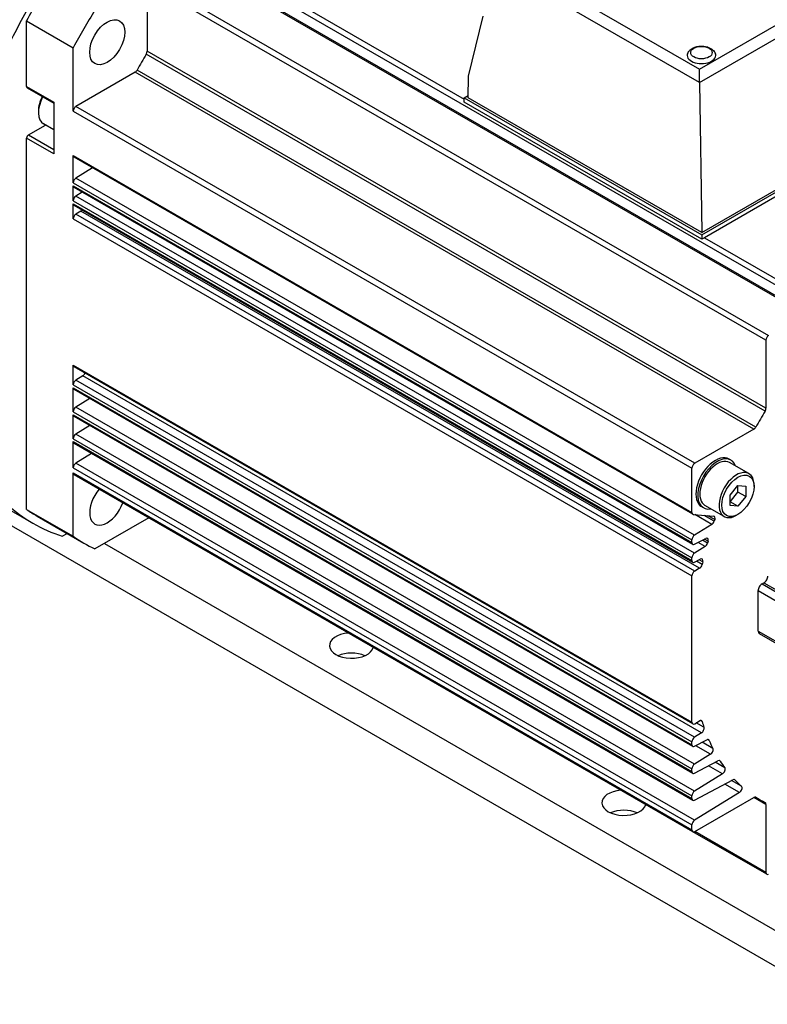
# Model space of a CAD drawing. Extents: x 15497 to 17182, y 6707 to 7905.
# Tile 8 of 19: x 16592 to 16660, y 7689 to 7779. Entities that reach past the tile are written whole.
import ezdxf

# ---------------------------------------------------------------- set-up
doc = ezdxf.new("R2010")
doc.units = 0
doc.header["$LTSCALE"] = 25.4
doc.layers.get('0').update_dxf_attribs({"linetype": 'CONTINUOUS'})

msp = doc.modelspace()

# ---------------------------------------------------------------- linework, layer by layer
for p, q in [((16608.3342105, 7785.4779454), (16632.1273719, 7771.7409572)), ((16606.883176, 7784.6401903), (16663.0981651, 7752.1844512)), ((16663.2731651, 7752.2017863), (16607.058176, 7784.6575254)), ((16664.3017122, 7752.5935456), (16608.0867231, 7785.0492847)), ((16653.4932777, 7773.2413492), (16633.9191717, 7784.5424646)), ((16634.9796703, 7785.1441496), (16653.4931969, 7774.4553601)), ((16653.4931969, 7774.4553601), (16671.1231239, 7784.6340032)), ((16653.4931969, 7773.2523598), (16672.1831379, 7784.0430023)), ((16603.560258, 7782.7217027), (16659.7752471, 7750.2659636)), ((16659.5277597, 7749.8373029), (16603.3127706, 7782.293042)), ((16603.3127706, 7782.293042), (16603.3127706, 7776.0913242)), ((16632.5105476, 7773.8389923), (16633.8405539, 7779.3017272)), ((16592.3526155, 7778.8699092), (16596.5952562, 7776.4204195)), ((16592.3526155, 7772.8829189), (16592.3526155, 7778.8699092)), ((16596.5952562, 7770.6579657), (16596.5952562, 7776.4204195)), ((16659.4502925, 7743.3831957), (16603.2353034, 7775.8389348)), ((16659.5277597, 7743.6355851), (16603.3127706, 7776.0913242)), ((16602.2135887, 7774.1874852), (16596.8427436, 7771.0866264)), ((16658.4285778, 7741.7317462), (16602.2135887, 7774.1874852)), ((16658.60842, 7741.9250298), (16602.3934309, 7774.3807689)), ((16632.4809253, 7771.8622981), (16632.5105476, 7773.8389923)), ((16653.4931969, 7773.2523598), (16653.4931969, 7774.4553601)), ((16592.3526155, 7772.8829189), (16594.8274892, 7771.4540498)), ((16592.4043922, 7772.7684746), (16594.8274892, 7771.3694988)), ((16653.4932777, 7773.2413492), (16653.6941288, 7759.6148494)), ((16632.1273719, 7771.8622981), (16632.484011, 7772.0682038)), ((16632.1273719, 7771.4540498), (16632.1273719, 7771.8622981)), ((16632.1273719, 7771.8622981), (16653.6941288, 7759.4107253)), ((16653.6941288, 7759.6148494), (16632.4809253, 7771.8622981)), ((16594.8274892, 7771.4540498), (16594.8274892, 7766.7591945)), ((16653.0577327, 7738.6308873), (16596.8427436, 7771.0866264)), ((16653.6941288, 7759.002477), (16632.1273719, 7771.4540498)), ((16593.4309533, 7770.6681719), (16593.4309533, 7770.525285)), ((16596.5952562, 7770.6579657), (16652.8102453, 7738.2022266)), ((16653.6941288, 7759.6148494), (16672.7860119, 7770.6375533)), ((16653.6941288, 7759.4107253), (16673.1395653, 7770.6375533)), ((16672.8910962, 7770.0858513), (16653.9425979, 7759.1459307)), ((16592.5293922, 7768.4942497), (16594.0800911, 7769.3895462)), ((16594.8274892, 7768.9580357), (16593.8969436, 7769.4952865)), ((16592.5293922, 7768.4942497), (16594.8274892, 7767.1674428)), ((16594.8274892, 7766.7591945), (16592.3526155, 7768.1880635)), ((16592.3526155, 7734.4401894), (16592.3526155, 7768.1880635)), ((16596.5952562, 7766.6179999), (16652.8102453, 7734.1622608)), ((16596.5952562, 7764.1357983), (16596.5952562, 7766.6179999)), ((16652.8827327, 7734.0020388), (16596.6677436, 7766.4577779)), ((16598.3423863, 7765.4909224), (16596.8341064, 7764.5592982)), ((16596.5952562, 7764.1357983), (16652.8102453, 7731.6800592)), ((16596.5952562, 7762.5028051), (16596.5952562, 7763.8712388)), ((16596.5952562, 7763.8712388), (16652.8102453, 7731.4154997)), ((16653.0490955, 7732.1035591), (16596.8341064, 7764.5592982)), ((16652.8827327, 7731.2552777), (16596.6677436, 7763.7110168)), ((16597.4103813, 7763.2822547), (16596.8341064, 7762.9263051)), ((16653.0490955, 7730.470566), (16596.8341064, 7762.9263051)), ((16596.5952562, 7762.5028051), (16652.8102453, 7730.047066)), ((16596.5952562, 7762.2382456), (16652.8102453, 7729.7825065)), ((16596.5952562, 7760.8600067), (16596.5952562, 7762.2382456)), ((16652.8827327, 7729.6222846), (16596.6677436, 7762.0780236)), ((16597.28043, 7761.5413658), (16596.8427436, 7761.2886674)), ((16653.0577327, 7728.8329283), (16596.8427436, 7761.2886674)), ((16653.4954191, 7729.0856267), (16597.28043, 7761.5413658)), ((16596.5952562, 7760.8600067), (16652.8102453, 7728.4042676)), ((16653.6941288, 7759.4107253), (16653.6941288, 7759.002477)), ((16653.9425979, 7759.1459307), (16653.6941288, 7759.002477)), ((16653.9425979, 7759.1459307), (16664.5491996, 7753.0222063)), ((16659.5277597, 7749.8373029), (16659.5277597, 7743.6355851)), ((16596.5952562, 7747.5511124), (16652.8102453, 7715.0953733)), ((16596.5952562, 7745.7646252), (16596.5952562, 7747.5511124)), ((16652.8827327, 7714.9351514), (16596.6677436, 7747.3908904)), ((16597.4600544, 7746.5747565), (16596.8341064, 7746.1881251)), ((16653.0490955, 7713.732386), (16596.8341064, 7746.1881251)), ((16653.6750435, 7714.1190174), (16597.4600544, 7746.5747565)), ((16596.5952562, 7745.7646252), (16652.8102453, 7713.3088861)), ((16596.5952562, 7745.5000657), (16652.8102453, 7713.0443266)), ((16596.5952562, 7743.3151355), (16596.5952562, 7745.5000657)), ((16652.8827327, 7712.8841046), (16596.6677436, 7745.3398437)), ((16598.0936286, 7744.5166086), (16596.8341064, 7743.7386354)), ((16574.4444059, 7743.8578592), (16592.9408189, 7733.1789501)), ((16596.5952562, 7743.3151355), (16652.8102453, 7710.8593964)), ((16653.0490955, 7711.2828963), (16596.8341064, 7743.7386354)), ((16596.5952562, 7743.050576), (16652.8102453, 7710.5948369)), ((16596.5952562, 7740.8656457), (16596.5952562, 7743.050576)), ((16652.8827327, 7710.4346149), (16596.6677436, 7742.890354)), ((16598.0936286, 7742.0671189), (16596.8341064, 7741.2891457)), ((16658.4285778, 7741.7317462), (16653.0577327, 7738.6308873)), ((16596.5952562, 7740.8656457), (16652.8102453, 7708.4099066)), ((16596.5952562, 7740.6010862), (16652.8102453, 7708.1453472)), ((16596.5952562, 7738.2120318), (16596.5952562, 7740.6010862)), ((16653.0490955, 7708.8334066), (16596.8341064, 7741.2891457)), ((16652.8827327, 7707.9851252), (16596.6677436, 7740.4408643)), ((16598.2644404, 7739.5190109), (16596.8341064, 7738.6355318)), ((16656.3583423, 7738.9180087), (16656.1815656, 7739.0200707)), ((16657.9834316, 7737.6910878), (16656.2333423, 7738.7015023)), ((16596.5952562, 7738.2120318), (16652.8102453, 7705.7562927)), ((16653.0490955, 7706.1797927), (16596.8341064, 7738.6355318)), ((16652.8102453, 7734.1622608), (16652.8102453, 7738.2022266)), ((16596.5952562, 7737.7531535), (16652.8102453, 7705.2974144)), ((16596.5952562, 7731.9906997), (16596.5952562, 7737.7531535)), ((16652.8827327, 7705.1371924), (16596.6677436, 7737.5929315)), ((16656.2750685, 7735.7342434), (16656.9821753, 7736.6138962)), ((16656.2750685, 7735.1365264), (16656.9821753, 7736.0161792)), ((16656.9821753, 7736.0161792), (16656.9821753, 7736.6138962)), ((16656.9821753, 7736.6138962), (16657.6892821, 7736.55074)), ((16657.6892821, 7735.6079309), (16656.9821753, 7736.0161792)), ((16657.6892821, 7736.55074), (16657.6892821, 7735.6079309)), ((16658.4494219, 7736.5182024), (16658.4494219, 7736.6610893)), ((16656.2750685, 7734.7914344), (16656.2750685, 7735.7342434)), ((16656.9821753, 7734.7282781), (16656.2750685, 7735.1365264)), ((16657.6892821, 7735.6079309), (16656.9821753, 7734.7282781)), ((16592.3526155, 7734.4401894), (16596.5952562, 7731.9906997)), ((16653.8583423, 7734.5878816), (16653.6815656, 7734.6899437)), ((16655.7334316, 7733.7939735), (16653.9833423, 7734.804388)), ((16656.9821753, 7734.7282781), (16656.2750685, 7734.7914344)), ((16593.3158189, 7733.8284692), (16597.5584596, 7731.3789794)), ((16603.4577454, 7733.6727221), (16598.5698266, 7730.8506809)), ((16652.933989, 7733.9862168), (16654.7836937, 7733.8210079)), ((16654.6194446, 7733.0735218), (16653.0577574, 7733.9751623)), ((16654.8346766, 7733.3615521), (16653.9025647, 7733.8997072)), ((16654.8832523, 7733.5077877), (16654.2596726, 7733.8678116)), ((16656.9821753, 7733.9768568), (16656.8584316, 7733.9054133)), ((16721.2228264, 7657.7569009), (16590.4080719, 7733.2828347)), ((16654.6194446, 7733.0735218), (16653.0490955, 7732.1035591)), ((16595.6031841, 7731.9956271), (16596.0467893, 7732.2517427)), ((16652.8102453, 7731.4154997), (16652.8102453, 7731.6800592)), ((16653.0490955, 7731.2678002), (16654.055069, 7731.8080354)), ((16654.2279124, 7731.3726083), (16653.7538821, 7731.6462898)), ((16654.2768093, 7731.5460466), (16653.9348521, 7731.7434756)), ((16599.4236833, 7731.3436553), (16721.2228264, 7661.0228873)), ((16654.0056016, 7731.0613743), (16653.0490955, 7730.470566)), ((16654.0056016, 7731.0613743), (16653.359415, 7731.4344503)), ((16652.8102453, 7729.7825065), (16652.8102453, 7730.047066)), ((16653.0490955, 7729.6348071), (16653.5616944, 7729.9100866)), ((16653.7321508, 7729.424746), (16653.2144802, 7729.7236232)), ((16653.7891244, 7729.6699856), (16653.4640666, 7729.8576578)), ((16653.4954191, 7729.0856267), (16653.0577327, 7728.8329283)), ((16652.8102453, 7715.0953733), (16652.8102453, 7728.4042676)), ((16658.8206529, 7723.3828136), (16658.8206529, 7727.0570483)), ((16658.8206529, 7727.0570483), (16674.3770021, 7718.0755859)), ((16659.1742063, 7727.6694207), (16659.350983, 7727.7714828)), ((16659.1742063, 7727.6694207), (16674.7305555, 7718.6879583)), ((16659.350983, 7727.7714828), (16661.8253258, 7726.3429203)), ((16658.8206529, 7723.3828136), (16674.3770021, 7714.4013512)), ((16658.9242063, 7723.1539251), (16674.4805555, 7714.1724627)), ((16653.0577327, 7714.9524864), (16653.4954191, 7715.2051848)), ((16653.9011663, 7714.6256329), (16653.196386, 7715.032538)), ((16653.7321509, 7715.1394193), (16653.5675859, 7715.2344309)), ((16653.6750435, 7714.1190174), (16653.0490955, 7713.732386)), ((16652.8102453, 7713.0443266), (16652.8102453, 7713.3088861)), ((16653.0490955, 7712.8966271), (16654.1473997, 7713.4864464)), ((16654.4975536, 7712.1775702), (16653.1542759, 7712.9531119)), ((16654.7141911, 7712.7065747), (16653.7412226, 7713.2683183)), ((16654.3680752, 7713.4357445), (16654.2318522, 7713.5143929)), ((16654.4975536, 7712.1775702), (16653.0490955, 7711.2828963)), ((16653.0490955, 7710.4471374), (16655.1660637, 7711.584007)), ((16655.586676, 7710.4008023), (16654.3222168, 7711.1308382)), ((16655.7907536, 7710.9502967), (16654.9210432, 7711.4524243)), ((16655.3749919, 7711.5552442), (16655.2753898, 7711.6127495)), ((16652.8102453, 7710.5948369), (16652.8102453, 7710.8593964)), ((16655.586676, 7710.4008023), (16653.0490955, 7708.8334066)), ((16653.0490955, 7707.9976477), (16656.5145806, 7709.8587076)), ((16657.1219104, 7708.6954617), (16655.7853808, 7709.4671074)), ((16657.3082834, 7709.2646223), (16656.3926823, 7709.7932448)), ((16656.7079577, 7709.8498409), (16656.6489128, 7709.8839305)), ((16652.8102453, 7708.1453472), (16652.8102453, 7708.4099066)), ((16657.1219104, 7708.6954617), (16653.0490955, 7706.1797927)), ((16653.0577327, 7705.1545275), (16658.4285778, 7708.2553863)), ((16659.5277597, 7707.6207734), (16658.4285778, 7708.2553863)), ((16659.0234487, 7708.0165071), (16658.5522583, 7708.288549)), ((16658.6084196, 7708.2697669), (16658.5985982, 7708.2754373)), ((16659.5277597, 7707.6207734), (16659.5277597, 7701.4190556)), ((16652.8102453, 7705.2974144), (16652.8102453, 7705.7562927)), ((16659.6002471, 7701.2588336), (16652.8827327, 7705.1371924)), ((16659.5277597, 7701.4190556), (16653.0577327, 7705.1545275))]:
    msp.add_line(p, q)
for centre, major_axis, ratio, start_param, end_param in [((16613.5658189, 7768.902498), (-20.625, -35.7235479), 0.5773502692, 4.5904302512, 4.8343477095), ((16613.5658189, 7768.902498), (20.25, 35.0740289), 0.5773502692, 1.5220221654, 1.6195704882), ((16617.8084596, 7766.4530083), (20.25, 35.0740289), 0.5773502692, 1.5220221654, 1.6195704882), ((16617.8084596, 7766.4530083), (-15, -25.9807621), 0.5773502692, 4.684322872, 4.7404550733), ((16603.0652832, 7775.9484373), (-0.175, -0.3031089), 0.5773502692, 1.5427302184, 2.3561944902), ((16653.6729156, 7775.7284094), (1.3, 0), 0.5773502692, 2.8661195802, 6.5586583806), ((16602.2135887, 7774.4732591), (-0.175, -0.3031089), 0.5773502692, 0.7853981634, 1.5988637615), ((16592.5293922, 7772.9849809), (-0.125, -0.2165064), 0.5773502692, 5.4977871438, 6.2831853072), ((16654.0238502, 7773.5366148), (0.3545785, 0.6611578), 0.5971344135, 2.30257268, 2.3200259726), ((16595.0219436, 7771.4438436), (-1.125, -1.9485572), 0.5773502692, 4.784278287, 6.2831853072), ((16594.8981999, 7771.5152871), (1.0375, 1.7970027), 0.5773502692, 1.6487604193, 2.3561944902), ((16596.8427436, 7770.8008526), (-0.175, -0.3031089), 0.5773502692, 3.926990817, 5.4977871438), ((16592.5293922, 7768.2901256), (0.125, 0.2165064), 0.5773502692, 0.7853981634, 2.3561944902), ((16596.8427436, 7766.7608868), (-0.175, -0.3031089), 0.5773502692, 5.4977871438, 6.2831853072), ((16596.8427436, 7764.2786852), (-0.175, -0.3031089), 0.5773502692, 3.961897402, 5.4977871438), ((16596.8427436, 7764.0141257), (-0.175, -0.3031089), 0.5773502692, 5.4977871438, 6.2831853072), ((16596.8427436, 7762.645692), (-0.175, -0.3031089), 0.5773502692, 3.961897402, 5.4977871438), ((16596.8427436, 7762.3811325), (-0.175, -0.3031089), 0.5773502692, 5.4977871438, 6.2831853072), ((16596.8427436, 7761.0028936), (-0.175, -0.3031089), 0.5773502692, 3.926990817, 5.4977871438), ((16597.28043, 7761.8271396), (-0.175, -0.3031089), 0.5773502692, 0.7853981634, 1.3134767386), ((16659.7752471, 7749.9801898), (-0.175, -0.3031089), 0.5773502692, 3.926990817, 5.4977871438), ((16596.8427436, 7747.6939993), (-0.175, -0.3031089), 0.5773502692, 5.4977871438, 6.2831853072), ((16597.4514172, 7746.8553696), (-0.175, -0.3031089), 0.5773502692, 0.8203047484, 1.7778084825), ((16596.8427436, 7745.9075121), (-0.175, -0.3031089), 0.5773502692, 3.961897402, 5.4977871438), ((16596.8427436, 7745.6429526), (-0.175, -0.3031089), 0.5773502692, 5.4977871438, 6.2831853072), ((16596.8427436, 7743.4580224), (-0.175, -0.3031089), 0.5773502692, 3.961897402, 5.4977871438), ((16674.0234487, 7733.9972692), (-15, -25.9807621), 0.5773502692, 4.684322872, 4.7404550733), ((16659.2802723, 7743.4926982), (-0.175, -0.3031089), 0.5773502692, 1.5427302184, 2.3561944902), ((16596.8427436, 7743.1934629), (-0.175, -0.3031089), 0.5773502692, 5.4977871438, 6.2831853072), ((16658.4285778, 7742.01752), (-0.175, -0.3031089), 0.5773502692, 0.7853981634, 1.5988637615), ((16596.8427436, 7741.0085326), (-0.175, -0.3031089), 0.5773502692, 3.961897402, 5.4977871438), ((16596.8427436, 7740.7439731), (-0.175, -0.3031089), 0.5773502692, 5.4977871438, 6.2831853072), ((16654.9315656, 7736.8550072), (-1.25, -2.1650635), 0.5773502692, 3.1415926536, 6.2831853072), ((16655.1083423, 7736.7529451), (-1.25, -2.1650635), 0.5773502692, 2.6905658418, 6.734212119), ((16655.1083423, 7736.7529451), (-1.125, -1.9485572), 0.5773502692, 3.1415926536, 6.2831853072), ((16596.8427436, 7738.3549187), (-0.175, -0.3031089), 0.5773502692, 3.961897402, 5.4977871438), ((16653.0577327, 7738.3451135), (-0.175, -0.3031089), 0.5773502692, 3.926990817, 5.4977871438), ((16656.8584316, 7735.7425306), (-1.125, -1.9485572), 0.5773502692, 2.3561944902, 7.0685834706), ((16596.8427436, 7737.8960404), (-0.175, -0.3031089), 0.5773502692, 5.4977871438, 6.2831853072), ((16599.6834596, 7735.0595874), (-1.125, -1.9485572), 0.5773502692, 4.402528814, 8.1638418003), ((16613.5658189, 7768.902498), (-20.625, -35.7235479), 0.5773502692, 6.161226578, 6.4051440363), ((16613.5658189, 7768.902498), (-20.25, -35.0740289), 0.5773502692, 6.2344111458, 6.2831853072), ((16653.0577327, 7734.3051477), (-0.175, -0.3031089), 0.5773502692, 5.4977871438, 6.544984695), ((16654.6108074, 7733.3541349), (-0.175, -0.3031089), 0.5773502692, 0.8203047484, 1.9157638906), ((16654.65995, 7733.5020771), (0.175, 0.3031089), 0.5773502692, 5.052013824, 6.544984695), ((16674.0234487, 7733.9972692), (-15, -25.9807621), 0.5773502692, 5.052013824, 5.0573547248), ((16617.8084596, 7766.4530083), (-20.25, -35.0740289), 0.5773502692, 6.2344111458, 6.3319594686), ((16653.0577327, 7731.8229461), (-0.175, -0.3031089), 0.5773502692, 3.961897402, 5.4977871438), ((16654.0464318, 7731.517449), (0.175, 0.3031089), 0.5773502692, 5.1237654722, 7.0336768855), ((16674.0234487, 7733.9972692), (-15, -25.9807621), 0.5773502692, 5.1237654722, 5.1301259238), ((16653.0577327, 7731.5583866), (-0.175, -0.3031089), 0.5773502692, 5.4977871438, 7.0336768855), ((16653.9969644, 7731.3419873), (-0.175, -0.3031089), 0.5773502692, 0.8203047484, 1.9885332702), ((16653.0577327, 7730.1899529), (-0.175, -0.3031089), 0.5773502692, 3.961897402, 5.4977871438), ((16653.0577327, 7729.9253934), (-0.175, -0.3031089), 0.5773502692, 5.4977871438, 7.0336768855), ((16653.5530572, 7729.6195002), (0.175, 0.3031089), 0.5773502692, 5.1928159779, 7.0336768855), ((16653.0577327, 7728.5471545), (-0.175, -0.3031089), 0.5773502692, 3.926990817, 5.4977871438), ((16653.4954191, 7729.3714005), (-0.175, -0.3031089), 0.5773502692, 0.7853981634, 2.0602953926), ((16674.0234487, 7733.9972692), (-15, -25.9807621), 0.5773502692, 5.1928145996, 5.2018901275), ((16659.350983, 7728.179731), (0.25, 0.4330127), 0.5773502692, 3.926990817, 5.4977871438), ((16659.1742063, 7727.2611724), (0.25, 0.4330127), 0.5773502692, 0.7853981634, 2.3561944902), ((16621.8743236, 7722.0560067), (2, 0), 0.5773502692, 1.7095488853, 6.1444327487), ((16659.1742063, 7723.5869378), (-0.25, -0.4330127), 0.5773502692, 5.4977871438, 6.2831853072), ((16621.8743236, 7720.2188894), (-2, 0), 0.5773502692, 4.0614168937, 5.3633610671), ((16653.0577327, 7715.2382602), (-0.175, -0.3031089), 0.5773502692, 5.4977871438, 7.0685834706), ((16653.4954191, 7714.919411), (0.175, 0.3031089), 0.5773502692, 5.793684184, 7.0685834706), ((16653.6664063, 7714.3996305), (-0.175, -0.3031089), 0.5773502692, 0.8203047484, 2.678292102), ((16674.0234487, 7733.9972692), (-15, -25.9807621), 0.5773502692, 5.793684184, 5.8198847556), ((16653.0577327, 7713.451773), (-0.175, -0.3031089), 0.5773502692, 3.961897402, 5.4977871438), ((16653.0577327, 7713.1872135), (-0.175, -0.3031089), 0.5773502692, 5.4977871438, 7.0336768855), ((16654.1387625, 7713.19586), (0.175, 0.3031089), 0.5773502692, 5.883413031, 7.0336768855), ((16674.0234487, 7733.9972692), (-15, -25.9807621), 0.5773502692, 5.883413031, 5.9247029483), ((16654.4889164, 7712.4581832), (0.175, 0.3031089), 0.5773502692, 3.961897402, 5.9247029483), ((16653.0577327, 7711.0022833), (-0.175, -0.3031089), 0.5773502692, 3.961897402, 5.4977871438), ((16655.1574265, 7711.2934206), (0.175, 0.3031089), 0.5773502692, 5.99461975, 7.0336768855), ((16674.0234487, 7733.9972692), (-15, -25.9807621), 0.5773502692, 5.99461975, 6.0342977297), ((16655.5780389, 7710.6814154), (0.175, 0.3031089), 0.5773502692, 3.961897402, 6.0342977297), ((16653.0577327, 7710.7377238), (-0.175, -0.3031089), 0.5773502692, 5.4977871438, 7.0336768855), ((16656.5059434, 7709.5681212), (0.175, 0.3031089), 0.5773502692, 6.1136749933, 7.0336768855), ((16674.0234487, 7733.9972692), (-15, -25.9807621), 0.5773502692, 6.1136763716, 6.1610939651), ((16657.1132732, 7708.9760747), (0.175, 0.3031089), 0.5773502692, 3.961897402, 6.1610939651), ((16646.623061, 7707.7673165), (2, 0), 0.5773502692, 1.7095488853, 6.1444327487), ((16653.0577327, 7708.5527935), (-0.175, -0.3031089), 0.5773502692, 3.961897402, 5.4977871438), ((16658.4285778, 7707.9696125), (0.175, 0.3031089), 0.5773502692, 6.2551205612, 7.0685834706), ((16674.0234487, 7733.9972692), (-15, -25.9807621), 0.5773502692, 6.2551191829, 6.3112514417), ((16653.0577327, 7708.2882341), (-0.175, -0.3031089), 0.5773502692, 5.4977871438, 7.0336768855), ((16659.2802723, 7707.4778864), (0.175, 0.3031089), 0.5773502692, 5.4977871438, 6.3112491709), ((16646.623061, 7705.9301992), (-2, 0), 0.5773502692, 4.0614168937, 5.3633610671), ((16653.0577327, 7705.8991796), (-0.175, -0.3031089), 0.5773502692, 3.961897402, 5.4977871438), ((16653.0577327, 7705.4403013), (-0.175, -0.3031089), 0.5773502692, 5.4977871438, 7.0685834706), ((16659.7752471, 7701.5619425), (-0.175, -0.3031089), 0.5773502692, 5.4977871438, 7.0685834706)]:
    msp.add_ellipse(centre, major_axis=major_axis, ratio=ratio, start_param=start_param, end_param=end_param)
for centre, major_axis in [((16599.6834596, 7776.9174819), (1.125, 1.9485572)), ((16653.6729156, 7775.9733584), (0.975, 0)), ((16656.9821753, 7735.6710872), (1.0375, 1.7970027))]:
    msp.add_ellipse(centre, major_axis=major_axis, ratio=0.5773502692)
msp.add_open_spline([(16652.42193, 7775.9325621), (16652.4663332, 7776.0232586), (16652.5247749, 7776.1015098), (16652.6731014, 7776.2531676), (16652.7672393, 7776.3198662), (16652.9891998, 7776.4395571), (16653.1204222, 7776.4860313), (16653.3959873, 7776.5487681), (16653.5406922, 7776.5638471), (16653.8282256, 7776.5620158), (16653.9709646, 7776.545476), (16654.2480769, 7776.4791093), (16654.382449, 7776.4291851), (16654.6268792, 7776.2895441), (16654.7389609, 7776.201147), (16654.8653938, 7776.0371477), (16654.8972293, 7775.9870413), (16654.9239012, 7775.9325621)], degree=3, knots=[5.7732602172, 5.7732602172, 5.7732602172, 5.7732602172, 6.011822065, 6.011822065, 6.3172988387, 6.3172988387, 6.6929754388, 6.6929754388, 7.0796144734, 7.0796144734, 7.461796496, 7.461796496, 7.84870745, 7.84870745, 8.220608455, 8.220608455, 8.3639067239, 8.3639067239, 8.3639067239, 8.3639067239])

doc.saveas('drawing.dxf')
